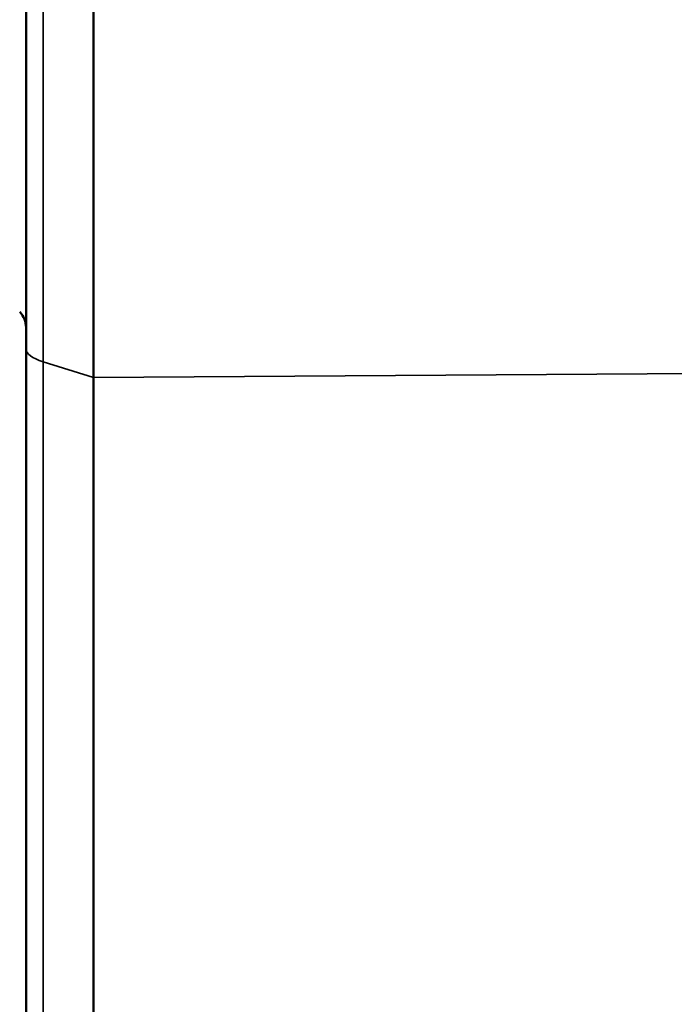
# Model space of a CAD drawing. Header units: millimetres. Extents: x 38 to 2514, y 38 to 1622.
# Tile 187 of 256: x 1151.56 to 1157.38, y 1315.38 to 1324.14. Entities that reach past the tile are written whole.
import ezdxf

# ---------------------------------------------------------------- set-up
doc = ezdxf.new("R2010")
doc.units = ezdxf.units.MM
doc.header["$LTSCALE"] = 7.692308
for name, color, linetype, lineweight in [('Dimension (ISO)', 7, 'Continuous', 25), ('Visible (ISO)', 7, 'Continuous', 50), ('Visible Narrow (ISO)', 7, 'Continuous', 35)]:
    doc.layers.add(name, color=color, linetype=linetype, lineweight=lineweight)
doc.styles.add('Note Text (ANSI)', font='tahoma.ttf')
doc.dimstyles.new('Default (ISO)', dxfattribs={"dimscale": 7.692308, "dimtxt": 1, "dimasz": 2.5, "dimexe": 3.175, "dimexo": 0, "dimgap": 0.762, "dimtad": 1, "dimrnd": 1e-08, "dimzin": 0, "dimdsep": 46, "dimtxsty": 'Note Text (ANSI)', "dimcen": 0.09, "dimdle": 10, "dimclrd": 1, "dimclre": 1, "dimclrt": 1, "dimazin": 0, "dimtfac": 3.5052, "dimtmove": 0, "dimatfit": 3, "dimfxl": 1, "dimtolj": 1, "dimtzin": 0, "dimlwd": -1, "dimlwe": -1, "dimarcsym": 0})

# ---------------------------------------------------------------- blocks, each defined once
blk = doc.blocks.new('*D12')
at = {"layer": 'Defpoints', "color": 0, "transparency": 16777216}
for p in [(1080.3751, 1332.9935), (1068.8557, 1326.9684)]:
    blk.add_point(p, dxfattribs=at)
at = {"layer": 'Dimension (ISO)', "color": 1, "transparency": 16777216}
for p, q in [((1097.4157, 1341.9065), (1312.118, 1454.2046)), ((1068.8557, 1326.9684), (1080.3751, 1332.9935)), ((1051.8151, 1318.0555), (1034.7745, 1309.1425))]:
    blk.add_line(p, q, dxfattribs=at)
for points in [[(1095.9302, 1344.7466), (1098.9012, 1339.0664), (1080.3751, 1332.9935)], [(1050.3296, 1320.8956), (1053.3006, 1315.2154), (1068.8557, 1326.9684)]]:
    blk.add_solid(points, dxfattribs=at)
at = {"layer": 'Dimension (ISO)', "color": 1, "transparency": 16777216, "insert": (1200.1712, 1413.6237), "char_height": 7.692308, "attachment_point": 1, "rotation": 27.61142, "style": 'Note Text (ANSI)'}
blk.add_mtext('\\A1;∅13.00 mm [∅0.512 in]', dxfattribs=at)

msp = doc.modelspace()

# ---------------------------------------------------------------- linework, layer by layer
at = {"layer": 'Visible (ISO)'}
for p, q in [((1151.6154, 1300.0974), (1151.6154, 1321.2122)), ((1152.215, 1299.9531), (1152.215, 1320.9571))]:
    msp.add_line(p, q, dxfattribs=at)
for radius in [92.2022, 91.8592]:
    msp.add_circle((1074.6154, 1329.981), radius, dxfattribs=at)
msp.add_arc((1151.4154, 1321.4002), 0.2, 0, 44, dxfattribs=at)
for points, knots in [([(1151.6154, 1321.2122), (1151.6154, 1321.3952), (1151.6154, 1321.5763), (1151.6154, 1321.9371), (1151.6154, 1322.1165), (1151.6154, 1322.3481), (1151.6154, 1322.4031), (1151.6154, 1322.5818), (1151.6154, 1322.7041), (1151.6154, 1322.9477), (1151.6154, 1323.0689), (1151.6154, 1323.3111), (1151.6154, 1323.4321), (1151.6154, 1323.5765), (1151.6154, 1323.5998), (1151.6154, 1323.7628), (1151.6154, 1323.9027), (1151.6154, 1324.1829), (1151.6154, 1324.3232), (1151.6154, 1324.5721), (1151.6154, 1324.6802), (1151.6154, 1324.9322), (1151.6154, 1325.0768), (1151.6154, 1325.3674), (1151.6154, 1325.5132), (1151.6154, 1325.7832), (1151.6154, 1325.9065), (1151.6154, 1326.2489), (1151.6154, 1326.472), (1151.6154, 1326.9291), (1151.6154, 1327.1631), (1151.6154, 1327.4022)], [0.0000002, 0.0000002, 0.0000002, 0.0000002, 0.085536, 0.085536, 0.1726428, 0.1726428, 0.2, 0.2, 0.2620195, 0.2620195, 0.3246753, 0.3246753, 0.3878362, 0.3878362, 0.4, 0.4, 0.4728528, 0.4728528, 0.5451755, 0.5451755, 0.6, 0.6, 0.6718963, 0.6718963, 0.7423123, 0.7423123, 0.8, 0.8, 0.8999989, 0.8999989, 0.9999978, 0.9999978, 0.9999978, 0.9999978]), ([(1152.215, 1320.9571), (1152.2155, 1321.993), (1152.2152, 1323.0561), (1152.2152, 1325.2154), (1152.2155, 1326.3078), (1152.215, 1327.4022)], [0.000001, 0.000001, 0.000001, 0.000001, 0.3283048, 0.3283048, 0.6566086, 0.6566086, 0.6566086, 0.6566086]), ([(1151.6154, 1321.1594), (1151.6154, 1321.1792), (1151.6154, 1321.1916), (1151.6154, 1321.1979), (1151.6154, 1321.1984), (1151.6154, 1321.1997), (1151.6154, 1321.1998), (1151.6154, 1321.2009), (1151.6154, 1321.2012), (1151.6154, 1321.2021), (1151.6154, 1321.2024), (1151.6154, 1321.2032), (1151.6154, 1321.2037), (1151.6154, 1321.2047), (1151.6154, 1321.2053), (1151.6154, 1321.2064), (1151.6155, 1321.2069), (1151.6155, 1321.2079), (1151.6155, 1321.2084), (1151.6155, 1321.2088)], [0, 0, 0, 0, 0.02778212, 0.02778212, 0.0347273, 0.0347273, 0.03603071, 0.03603071, 0.03637922, 0.03637922, 0.03655393, 0.03655393, 0.03672902, 0.03672902, 0.03690302, 0.03690302, 0.03707639, 0.03707639, 0.03721534, 0.03721534, 0.03721534, 0.03721534]), ([(1151.6154, 1321.0281), (1151.6154, 1321.0364), (1151.6154, 1321.0444), (1151.6154, 1321.0993), (1151.6154, 1321.1355), (1151.6154, 1321.1838), (1151.6154, 1321.1982), (1151.6154, 1321.1982)], [0.00385715, 0.00385715, 0.00385715, 0.00385715, 0.00953353, 0.00953353, 0.04440991, 0.04440991, 0.07828706, 0.07828706, 0.07828706, 0.07828706])]:
    msp.add_open_spline(points, degree=3, knots=knots, dxfattribs=at)
msp.add_open_spline([(1151.6154, 1321.0281), (1151.6154, 1321.0686), (1151.6154, 1321.1021), (1151.6154, 1321.1283)], degree=3, dxfattribs=at)
at = {"layer": 'Visible Narrow (ISO)'}
for p, q in [((1151.7681, 1300.0318), (1151.7681, 1321.0963)), ((1151.7681, 1321.0963), (1152.215, 1320.9571)), ((1152.215, 1320.9571), (1161.2225, 1321.0149))]:
    msp.add_line(p, q, dxfattribs=at)
msp.add_circle((1074.6154, 1329.981), 92.0855, dxfattribs=at)
msp.add_ellipse((1152.1154, 1321.2122), major_axis=(-0.5, 0), ratio=0.322207, start_param=0, end_param=0.802851, dxfattribs=at)
msp.add_open_spline([(1151.7681, 1321.0963), (1151.7681, 1321.278), (1151.7681, 1321.458), (1151.7681, 1321.8182), (1151.7681, 1321.9982), (1151.7681, 1322.2389), (1151.7681, 1322.3023), (1151.7681, 1322.4914), (1151.7682, 1322.6158), (1151.7682, 1322.8636), (1151.7682, 1322.987), (1151.7682, 1323.2334), (1151.7682, 1323.3566), (1151.7681, 1323.5039), (1151.7681, 1323.5281), (1151.7681, 1323.6952), (1151.7681, 1323.8383), (1151.7681, 1324.125), (1151.7681, 1324.2687), (1151.7681, 1324.5217), (1151.7681, 1324.6305), (1151.7681, 1324.8865), (1151.7682, 1325.0345), (1151.7682, 1325.3319), (1151.7682, 1325.4812), (1151.7681, 1325.7556), (1151.7681, 1325.8799), (1151.7681, 1326.2341), (1151.7681, 1326.4685), (1151.7681, 1326.9349), (1151.7681, 1327.1662), (1151.7681, 1327.4022)], degree=3, knots=[0.0000012, 0.0000012, 0.0000012, 0.0000012, 0.0834203, 0.0834203, 0.1691189, 0.1691189, 0.2, 0.2, 0.2619534, 0.2619534, 0.324532, 0.324532, 0.3876274, 0.3876274, 0.4, 0.4, 0.4731685, 0.4731685, 0.5458234, 0.5458234, 0.6, 0.6, 0.6722046, 0.6722046, 0.7429493, 0.7429493, 0.8, 0.8, 0.9030702, 0.9030702, 1, 1, 1, 1], dxfattribs=at)

# ---------------------------------------------------------------- dimensions: what is measured, and where the dimension line sits
at = {"layer": 'Dimension (ISO)', "color": 1, "true_color": 0xff0000}
dim = msp.add_diameter_dim_2p(p1=(1068.8557, 1326.9684), p2=(1080.3751, 1332.9935), text='<> mm [∅0.512 in]', dimstyle='Default (ISO)', override={"dimgap": 0.762, "dimdec": 2, "dimlfac": 1, "dimpost": '', "dimtol": 0, "dimlim": 0, "dimtp": 0, "dimtm": 0, "dimtdec": 2, "dimatfit": 2}, dxfattribs=at)
dim.commit()
dim.dimension.update_dxf_attribs({"geometry": '*D12', "text_midpoint": (1257.238, 1425.5001), "dimtype": 163})

doc.saveas('drawing.dxf')
